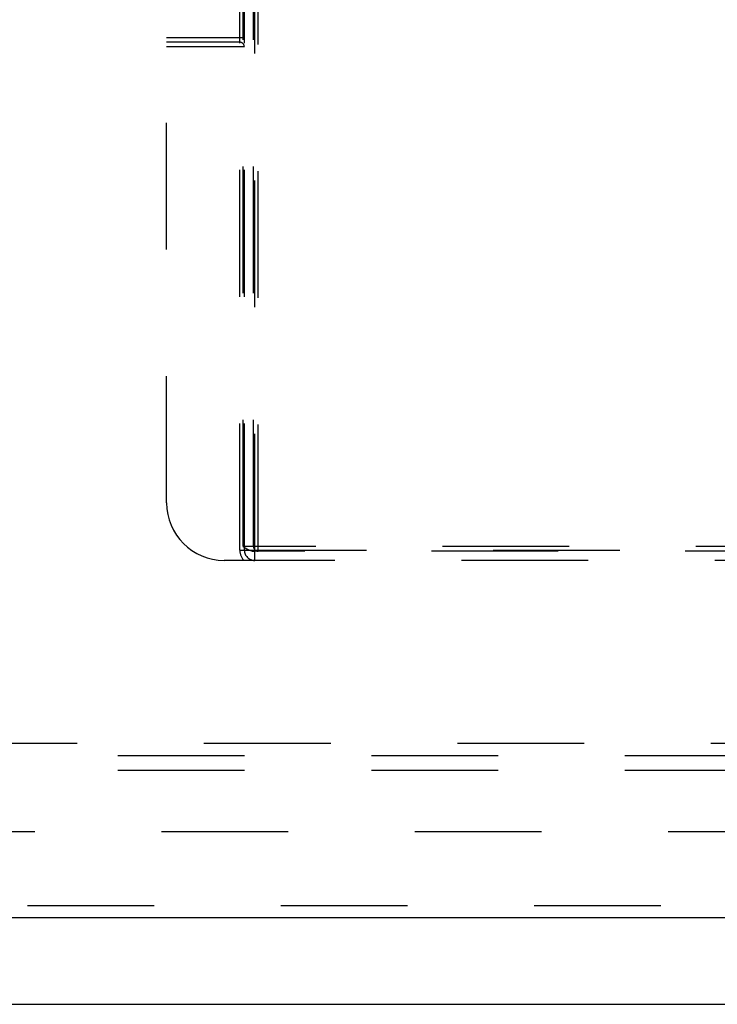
# Model space of a CAD drawing. Header units: inches. Extents: x 0 to 200, y 0 to 129.
# Tile 26 of 82: x 70 to 76, y 34 to 42. Entities that reach past the tile are written whole.
import ezdxf

# ---------------------------------------------------------------- set-up
doc = ezdxf.new("R2010")
doc.units = ezdxf.units.IN
doc.header["$LTSCALE"] = 11
doc.header["$MEASUREMENT"] = 0
doc.linetypes.add('HIDDEN', pattern=[0.2, 0.1, -0.1])
doc.layers.get('0').update_dxf_attribs({"linetype": 'CONTINUOUS'})
for name, color, linetype in [('DEFAULT_2', 8, 'HIDDEN'), ('RIGHT_DOOR_ASSEMBLY', 7, 'CONTINUOUS'), ('SUBPANEL', 7, 'CONTINUOUS')]:
    doc.layers.add(name, color=color, linetype=linetype)

msp = doc.modelspace()

# ---------------------------------------------------------------- linework, layer by layer
at = {"color": 7, "linetype": 'Continuous'}
msp.add_line((38.8709, 33.6406), (86.7669, 33.6406), dxfattribs=at)
at = {"layer": 'DEFAULT_2', "color": 8, "linetype": 'HIDDEN'}
msp.add_line((64.4649, 35.1406), (85.0689, 35.1406), dxfattribs=at)
at = {"layer": 'RIGHT_DOOR_ASSEMBLY', "color": 8, "linetype": 'HIDDEN'}
for p, q in [((71.7449, 37.5846), (71.7449, 47.4946)), ((71.7749, 37.6146), (71.7749, 47.4946)), ((71.7849, 37.5846), (71.7849, 47.4946)), ((71.8649, 37.6146), (71.8649, 47.4946)), ((71.8749, 37.4946), (71.8749, 47.4946)), ((71.9049, 37.5746), (71.9049, 47.4946)), ((71.1099, 37.9946), (71.1099, 46.9946)), ((71.1099, 42.0346), (71.7849, 42.0346)), ((71.7449, 41.9946), (71.1099, 41.9946)), ((71.7849, 41.9546), (71.1099, 41.9546)), ((71.7449, 37.5846), (83.4349, 37.5846)), ((83.4049, 37.6146), (71.7749, 37.6146)), ((83.3111, 37.5746), (71.8687, 37.5746)), ((83.5699, 37.4946), (71.6099, 37.4946)), ((86.4019, 34.4946), (63.7984, 34.4946))]:
    msp.add_line(p, q, dxfattribs=at)
at = {"layer": 'RIGHT_DOOR_ASSEMBLY', "color": 3, "linetype": 'Continuous'}
msp.add_line((86.4019, 34.3906), (63.7984, 34.3906), dxfattribs=at)
at = {"layer": 'RIGHT_DOOR_ASSEMBLY', "color": 8, "linetype": 'HIDDEN'}
msp.add_lwpolyline([(71.7749, 37.6146), (71.791, 37.6037), (71.807, 37.5942), (71.8228, 37.5861), (71.8384, 37.5798), (71.8537, 37.5761), (71.8687, 37.5746)], dxfattribs=at)
for centre, radius, start, end in [((71.7449, 41.9546), 0.04, 0, 90), ((71.6099, 37.9946), 0.5, 180, 270), ((71.8749, 37.5846), 0.13, 180, 223.81306), ((71.8749, 37.5846), 0.09, 180, 270), ((71.9049, 37.6146), 0.04, 180, 270)]:
    msp.add_arc(centre, radius, start, end, dxfattribs=at)
at = {"layer": 'SUBPANEL', "color": 8, "linetype": 'HIDDEN'}
for p, q in [((42.8346, 35.9088), (82.8033, 35.9088)), ((82.7877, 35.7968), (42.8502, 35.7968)), ((82.7877, 35.6718), (42.8502, 35.6718))]:
    msp.add_line(p, q, dxfattribs=at)

doc.saveas('drawing.dxf')
